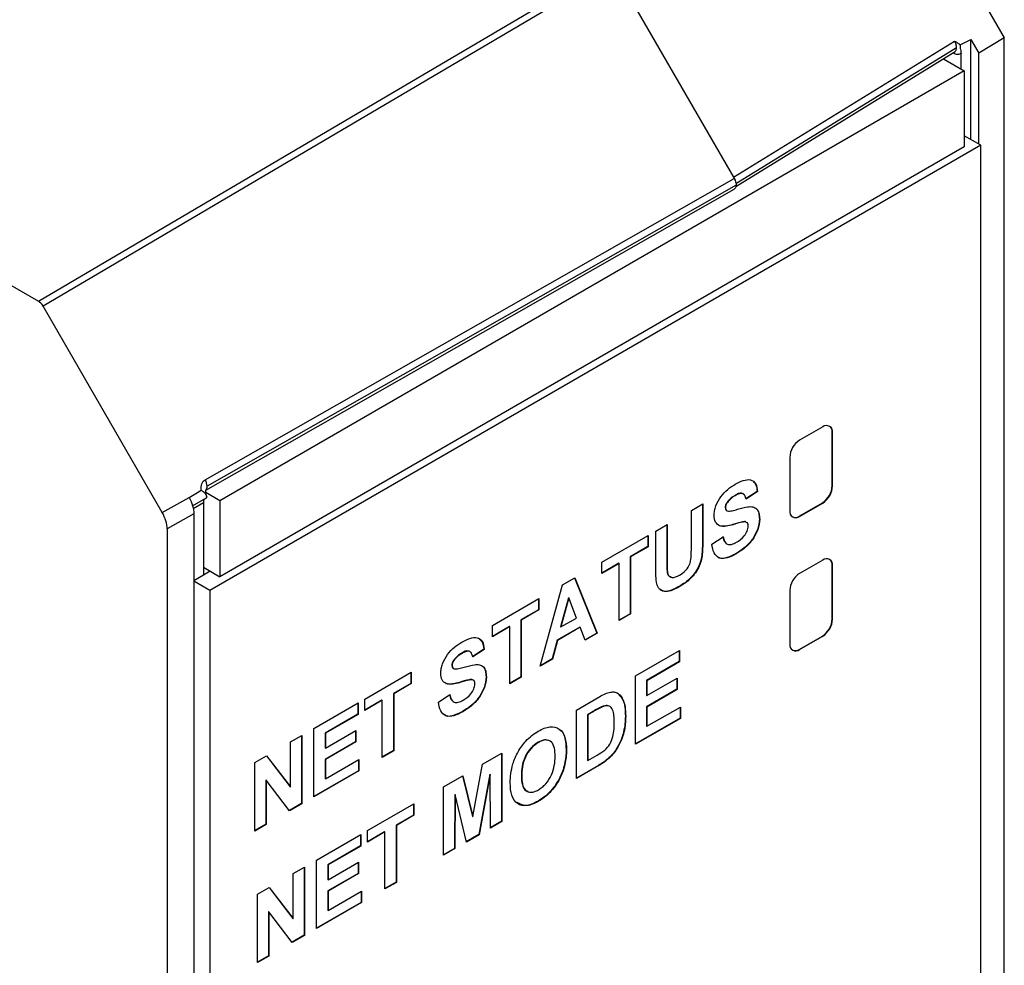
# Model space of a CAD drawing. Header units: millimetres. Extents: x 0 to 420, y 0 to 297.
# Tile 82 of 87: x 384 to 394, y 235 to 245. Entities that reach past the tile are written whole.
import ezdxf

# ---------------------------------------------------------------- set-up
doc = ezdxf.new("R2010")
doc.units = ezdxf.units.MM
doc.linetypes.add('SLD-Solido', pattern=[0])

msp = doc.modelspace()

# ---------------------------------------------------------------- linework, layer by layer
at = {"color": 7, "linetype": 'SLD-Solido', "lineweight": 25}
for p, q in [((360.2111, 255.7306), (383.7526, 242.1403)), ((392.7849, 247.2763), (394.1191, 244.9653)), ((383.7526, 242.1403), (389.8777, 245.7481)), ((389.9277, 245.6953), (383.8026, 242.0876)), ((389.9277, 245.6953), (391.213, 243.4691)), ((393.6467, 244.8897), (393.7607, 244.949)), ((393.7607, 243.8734), (393.7607, 244.949)), ((393.7607, 244.949), (393.8469, 244.8015)), ((394.1191, 244.9653), (393.8469, 244.8015)), ((394.1191, 203.4524), (394.1191, 244.9653)), ((391.213, 243.4691), (393.5861, 244.9302)), ((391.2391, 243.4027), (393.6066, 244.8604)), ((391.2377, 243.3688), (393.5926, 244.8187)), ((393.4668, 244.7413), (393.69, 244.6124)), ((393.5725, 244.8), (393.5672, 244.8031)), ((393.5721, 244.8061), (393.5725, 244.8)), ((393.6547, 244.6328), (393.6547, 244.7975)), ((393.8469, 243.8237), (393.8469, 244.8015)), ((393.69, 244.6124), (385.6997, 239.9997)), ((393.69, 244.6124), (393.69, 243.7959)), ((393.8668, 243.8122), (393.69, 243.9142)), ((393.8668, 243.8122), (385.5937, 239.0362)), ((393.69, 243.7959), (385.6997, 239.1832)), ((393.8668, 203.5159), (393.8668, 243.8122)), ((391.213, 243.4691), (391.2206, 243.4559)), ((385.5431, 240.225), (391.2206, 243.4559)), ((391.2413, 243.3863), (385.564, 240.1554)), ((385.5498, 240.1134), (391.2204, 243.3404)), ((385.0822, 239.8713), (383.8026, 242.0876)), ((392.1698, 240.7912), (391.9223, 240.6483)), ((392.2723, 240.1604), (392.2723, 240.7319)), ((392.2723, 240.7319), (392.2758, 240.7299)), ((392.2758, 240.1583), (392.2758, 240.7299)), ((391.8162, 240.4646), (391.8162, 239.893)), ((391.4658, 240.0993), (391.3436, 240.0193)), ((391.4694, 240.0973), (391.3471, 240.0173)), ((391.4658, 240.0993), (391.4694, 240.0973)), ((392.2723, 240.1604), (392.2758, 240.1583)), ((385.0822, 239.8713), (385.37, 240.0341)), ((385.37, 240.0341), (385.3691, 240.0356)), ((385.408, 239.943), (385.5508, 240.0268)), ((385.6997, 239.9997), (385.5503, 240.086)), ((385.6997, 239.9997), (385.6997, 239.1832)), ((391.2294, 240.0569), (391.2329, 240.0549)), ((385.523, 239.977), (385.4143, 239.9132)), ((385.523, 239.977), (385.523, 239.1995)), ((390.7604, 239.895), (390.8826, 239.9656)), ((390.7604, 239.4882), (390.7604, 239.895)), ((390.8791, 239.9635), (390.8791, 239.5837)), ((390.8826, 239.9656), (390.8826, 239.5817)), ((391.1236, 239.9253), (391.1271, 239.9232)), ((391.137, 239.8953), (391.1405, 239.8932)), ((391.1424, 239.8925), (391.146, 239.8904)), ((391.1436, 239.9813), (391.1471, 239.9793)), ((391.9187, 239.8338), (392.1662, 239.9767)), ((391.9223, 239.8317), (392.1698, 239.9746)), ((392.1662, 239.9767), (392.1698, 239.9746)), ((385.4217, 239.8599), (385.134, 239.6971)), ((385.4217, 239.8599), (385.4217, 198.7575)), ((391.3085, 239.7719), (391.312, 239.7698)), ((391.4903, 239.8022), (391.4938, 239.8001)), ((391.9187, 239.8338), (391.9223, 239.8317)), ((385.134, 239.6971), (385.134, 198.2734)), ((390.3774, 239.6739), (390.4996, 239.7445)), ((390.3774, 239.284), (390.3774, 239.6739)), ((390.4961, 239.7424), (390.4961, 239.3482)), ((390.4996, 239.7445), (390.4996, 239.3462)), ((391.06, 239.7324), (391.0636, 239.7304)), ((391.2053, 239.7442), (391.2089, 239.7422)), ((389.7988, 239.3399), (390.2959, 239.6269)), ((390.2924, 239.6248), (390.2924, 239.5066)), ((390.2959, 239.6269), (390.2959, 239.5045)), ((390.8791, 239.5837), (390.8826, 239.5817)), ((390.9804, 239.5327), (391.1027, 239.6127)), ((390.2924, 239.5066), (390.105, 239.3984)), ((390.2959, 239.5045), (390.1085, 239.3963)), ((390.2924, 239.5066), (390.2959, 239.5045)), ((390.105, 239.3984), (390.105, 238.7867)), ((390.105, 239.3984), (390.1085, 239.3963)), ((390.1085, 239.3963), (390.1085, 238.7847)), ((390.4961, 239.3482), (390.4996, 239.3462)), ((391.2374, 239.4311), (391.241, 239.429)), ((392.1698, 239.3622), (391.9223, 239.2193)), ((385.523, 239.2852), (385.6997, 239.1832)), ((385.5972, 239.2424), (385.523, 239.1995)), ((389.7988, 239.2176), (389.7988, 239.3399)), ((389.9827, 239.3278), (389.7988, 239.2217)), ((389.9863, 239.3258), (389.7988, 239.2176)), ((389.9827, 239.3278), (389.9863, 239.3258)), ((389.9863, 238.7141), (389.9863, 239.3258)), ((392.2723, 238.7314), (392.2723, 239.303)), ((392.2723, 239.303), (392.2758, 239.301)), ((392.2758, 238.7294), (392.2758, 239.301)), ((385.523, 239.1995), (385.4217, 239.1411)), ((389.379, 239.0976), (389.5085, 239.1723)), ((389.5063, 239.171), (389.7464, 238.5797)), ((389.5085, 239.1723), (389.7499, 238.5777)), ((390.5011, 239.2281), (390.5046, 239.2261)), ((385.5937, 239.0362), (385.4217, 239.1355)), ((385.5937, 239.0362), (385.5937, 198.7399)), ((389.1388, 238.2249), (389.379, 239.0976)), ((390.634, 239.0827), (390.6375, 239.0807)), ((391.8162, 239.0356), (391.8162, 238.464)), ((388.6254, 238.6625), (389.1225, 238.9494)), ((389.1189, 238.9474), (389.1189, 238.8292)), ((389.1225, 238.9494), (389.1225, 238.8271)), ((389.4408, 238.9585), (389.3575, 238.647)), ((389.4443, 238.9565), (389.3611, 238.6449)), ((389.4408, 238.9585), (389.4443, 238.9565)), ((389.5279, 238.7412), (389.4443, 238.9565)), ((389.1189, 238.8292), (388.9315, 238.721)), ((389.1225, 238.8271), (388.935, 238.7189)), ((389.1189, 238.8292), (389.1225, 238.8271)), ((388.9315, 238.721), (388.9315, 238.1093)), ((388.9315, 238.721), (388.935, 238.7189)), ((388.935, 238.7189), (388.935, 238.1072)), ((389.3611, 238.6449), (389.5279, 238.7412)), ((390.105, 238.7867), (389.9863, 238.7182)), ((390.1085, 238.7847), (389.9863, 238.7141)), ((390.105, 238.7867), (390.1085, 238.7847)), ((392.2723, 238.7314), (392.2758, 238.7294)), ((388.6254, 238.5401), (388.6254, 238.6625)), ((388.8093, 238.6504), (388.6254, 238.5442)), ((388.8128, 238.6483), (388.6254, 238.5401)), ((388.8093, 238.6504), (388.8128, 238.6483)), ((388.8128, 238.0367), (388.8128, 238.6483)), ((389.5632, 238.6433), (389.3192, 238.5025)), ((389.5667, 238.6413), (389.3227, 238.5005)), ((389.3575, 238.647), (389.3611, 238.6449)), ((389.5632, 238.6433), (389.5667, 238.6413)), ((389.6203, 238.5029), (389.5667, 238.6413)), ((389.3192, 238.5025), (389.2656, 238.3022)), ((389.3192, 238.5025), (389.3227, 238.5005)), ((389.7464, 238.5797), (389.619, 238.5062)), ((389.7499, 238.5777), (389.6203, 238.5029)), ((389.7464, 238.5797), (389.7499, 238.5777)), ((391.9187, 238.4048), (392.1662, 238.5477)), ((391.9223, 238.4028), (392.1698, 238.5457)), ((392.1662, 238.5477), (392.1698, 238.5457)), ((388.5322, 238.4057), (388.4099, 238.3258)), ((388.5357, 238.4037), (388.4135, 238.3237)), ((388.5322, 238.4057), (388.5357, 238.4037)), ((389.3227, 238.5005), (389.2691, 238.3001)), ((391.9187, 238.4048), (391.9223, 238.4028)), ((388.2957, 238.3633), (388.2993, 238.3613)), ((389.2691, 238.3001), (389.1388, 238.2249)), ((389.2656, 238.3022), (389.1401, 238.2297)), ((389.2656, 238.3022), (389.2691, 238.3001)), ((390.1617, 238.1204), (390.6343, 238.3933)), ((390.6308, 238.3912), (390.6308, 238.273)), ((390.6343, 238.3933), (390.6343, 238.2709)), ((388.1899, 238.2317), (388.1935, 238.2296)), ((388.2033, 238.2017), (388.2068, 238.1997)), ((388.2088, 238.1989), (388.2123, 238.1969)), ((388.2099, 238.2878), (388.2135, 238.2857)), ((390.6308, 238.273), (390.2804, 238.0707)), ((390.6343, 238.2709), (390.2839, 238.0686)), ((390.6308, 238.273), (390.6343, 238.2709)), ((387.2563, 237.8721), (387.7534, 238.1591)), ((387.7499, 238.1571), (387.7499, 238.0388)), ((387.7534, 238.1591), (387.7534, 238.0368)), ((388.5566, 238.1086), (388.5602, 238.1065)), ((388.9315, 238.1093), (388.8128, 238.0408)), ((388.935, 238.1072), (388.8128, 238.0367)), ((388.9315, 238.1093), (388.935, 238.1072)), ((390.1617, 237.3864), (390.1617, 238.1204)), ((390.2839, 237.9087), (390.6099, 238.0968)), ((390.6063, 238.0948), (390.6063, 237.9766)), ((390.6099, 238.0968), (390.6099, 237.9745)), ((387.7499, 238.0388), (387.5624, 237.9306)), ((387.7534, 238.0368), (387.566, 237.9286)), ((387.7499, 238.0388), (387.7534, 238.0368)), ((388.1264, 238.0389), (388.1299, 238.0368)), ((388.2717, 238.0507), (388.2752, 238.0486)), ((388.3748, 238.0783), (388.3783, 238.0763)), ((390.2804, 238.0707), (390.2804, 237.9107)), ((390.2804, 238.0707), (390.2839, 238.0686)), ((390.6063, 237.9766), (390.2804, 237.7884)), ((390.2839, 238.0686), (390.2839, 237.9087)), ((390.6099, 237.9745), (390.2839, 237.7863)), ((390.6063, 237.9766), (390.6099, 237.9745)), ((387.2563, 237.7498), (387.2563, 237.8721)), ((387.5624, 237.9306), (387.5624, 237.319)), ((387.5624, 237.9306), (387.566, 237.9286)), ((387.566, 237.9286), (387.566, 237.3169)), ((388.0468, 237.8391), (388.169, 237.9191)), ((389.526, 237.7535), (389.7592, 237.8881)), ((390.2804, 237.9107), (390.2839, 237.9087)), ((386.7103, 237.557), (387.183, 237.8298)), ((387.1794, 237.8278), (387.1794, 237.7095)), ((387.183, 237.8298), (387.183, 237.7075)), ((387.4402, 237.8601), (387.2563, 237.7539)), ((387.4437, 237.858), (387.2563, 237.7498)), ((387.4402, 237.8601), (387.4437, 237.858)), ((387.4437, 237.2463), (387.4437, 237.858)), ((389.8157, 237.7954), (389.8193, 237.7934)), ((390.2804, 237.7884), (390.2804, 237.5814)), ((390.2804, 237.7884), (390.2839, 237.7863)), ((390.2839, 237.5793), (390.6425, 237.7863)), ((390.2839, 237.7863), (390.2839, 237.5793)), ((390.6389, 237.7843), (390.6389, 237.666)), ((390.6425, 237.7863), (390.6425, 237.664)), ((387.1794, 237.7095), (386.829, 237.5072)), ((387.183, 237.7075), (386.8326, 237.5052)), ((387.1794, 237.7095), (387.183, 237.7075)), ((388.3038, 237.7375), (388.3073, 237.7355)), ((389.526, 237.0195), (389.526, 237.7535)), ((389.7052, 237.7387), (389.6447, 237.7037)), ((389.6447, 237.7037), (389.6447, 237.2144)), ((389.6447, 237.7037), (389.6483, 237.7017)), ((389.7087, 237.7366), (389.6483, 237.7017)), ((389.6483, 237.7017), (389.6483, 237.2124)), ((389.7052, 237.7387), (389.7087, 237.7366)), ((390.0522, 237.6872), (390.0557, 237.6852)), ((390.6389, 237.666), (390.1617, 237.3905)), ((390.6425, 237.664), (390.1617, 237.3864)), ((390.6389, 237.666), (390.6425, 237.664)), ((386.7103, 236.823), (386.7103, 237.557)), ((390.2804, 237.5814), (390.2839, 237.5793)), ((386.4577, 237.4111), (386.5799, 237.4817)), ((386.5764, 237.4796), (386.5764, 236.7497)), ((386.5799, 237.4817), (386.5799, 236.7477)), ((386.829, 237.5072), (386.829, 237.3473)), ((386.829, 237.5072), (386.8326, 237.5052)), ((386.8326, 237.3452), (387.1585, 237.5334)), ((386.8326, 237.5052), (386.8326, 237.3452)), ((387.155, 237.5313), (387.155, 237.4131)), ((387.1585, 237.5334), (387.1585, 237.4111)), ((390.0328, 237.5199), (390.0364, 237.5179)), ((386.4577, 236.9286), (386.4577, 237.4111)), ((387.155, 237.4131), (386.829, 237.2249)), ((386.829, 237.3473), (386.8326, 237.3452)), ((387.1585, 237.4111), (386.8326, 237.2229)), ((387.155, 237.4131), (387.1585, 237.4111)), ((389.1157, 237.4077), (389.1192, 237.4057)), ((389.9651, 237.3511), (389.9686, 237.3491)), ((386.0747, 237.19), (386.2024, 237.2637)), ((386.201, 237.2629), (386.4542, 236.9306)), ((386.2024, 237.2637), (386.4577, 236.9286)), ((387.5624, 237.319), (387.4437, 237.2504)), ((387.566, 237.3169), (387.4437, 237.2463)), ((387.5624, 237.319), (387.566, 237.3169)), ((388.5206, 237.1731), (388.7274, 237.2925)), ((388.7239, 237.2904), (388.7239, 236.5605)), ((388.7274, 237.2925), (388.7274, 236.5585)), ((389.4166, 237.3263), (389.4201, 237.3243)), ((389.6483, 237.2124), (389.7489, 237.2704)), ((389.8755, 237.2409), (389.879, 237.2388)), ((386.0747, 236.456), (386.0747, 237.19)), ((386.829, 237.2249), (386.829, 237.0179)), ((386.829, 237.2249), (386.8326, 237.2229)), ((386.8326, 237.2229), (386.8326, 237.0159)), ((386.8326, 237.0159), (387.1911, 237.2228)), ((387.1876, 237.2208), (387.1876, 237.1026)), ((387.1911, 237.2228), (387.1911, 237.1005)), ((388.4137, 236.6107), (388.5206, 237.1731)), ((389.7625, 237.1601), (389.526, 237.0236)), ((389.766, 237.158), (389.526, 237.0195)), ((389.6447, 237.2144), (389.6483, 237.2124)), ((389.7625, 237.1601), (389.766, 237.158)), ((387.1876, 237.1026), (386.7103, 236.827)), ((387.1911, 237.1005), (386.7103, 236.823)), ((387.1876, 237.1026), (387.1911, 237.1005)), ((388.0999, 236.9302), (388.3067, 237.0496)), ((388.3041, 237.0481), (388.4101, 236.6127)), ((388.3067, 237.0496), (388.4137, 236.6107)), ((388.5976, 237.0654), (388.4783, 236.4187)), ((388.6011, 237.0634), (388.4818, 236.4167)), ((388.5976, 237.0654), (388.6011, 237.0634)), ((388.6052, 236.4879), (388.6011, 237.0634)), ((388.9358, 237.0502), (388.9393, 237.0482)), ((386.1934, 237.0035), (386.1934, 236.5286)), ((386.1934, 237.0035), (386.1969, 237.0015)), ((386.4483, 236.6717), (386.1969, 237.0015)), ((386.1969, 237.0015), (386.1969, 236.5266)), ((386.4542, 236.9306), (386.4577, 236.9286)), ((386.829, 237.0179), (386.8326, 237.0159)), ((388.0999, 236.1962), (388.0999, 236.9302)), ((388.2227, 236.849), (388.2186, 236.2688)), ((388.2263, 236.847), (388.2222, 236.2668)), ((388.2227, 236.849), (388.2263, 236.847)), ((388.3456, 236.338), (388.2263, 236.847)), ((386.5764, 236.7497), (386.4461, 236.6745)), ((386.5799, 236.7477), (386.4483, 236.6717)), ((386.5764, 236.7497), (386.5799, 236.7477)), ((387.285, 236.4598), (387.7821, 236.7467)), ((387.7786, 236.7447), (387.7786, 236.6265)), ((387.7821, 236.7467), (387.7821, 236.6244)), ((389.1159, 236.7774), (389.1195, 236.7754)), ((387.7786, 236.6265), (387.5912, 236.5183)), ((387.7821, 236.6244), (387.5947, 236.5162)), ((387.7786, 236.6265), (387.7821, 236.6244)), ((388.4101, 236.6127), (388.4137, 236.6107)), ((386.1934, 236.5286), (386.0747, 236.4601)), ((386.1969, 236.5266), (386.0747, 236.456)), ((386.1934, 236.5286), (386.1969, 236.5266)), ((387.5912, 236.5183), (387.5912, 235.9066)), ((387.5912, 236.5183), (387.5947, 236.5162)), ((387.5947, 236.5162), (387.5947, 235.9045)), ((388.7239, 236.5605), (388.6052, 236.492)), ((388.7274, 236.5585), (388.6052, 236.4879)), ((388.7239, 236.5605), (388.7274, 236.5585)), ((386.7391, 236.1446), (387.2117, 236.4174)), ((387.2082, 236.4154), (387.2082, 236.2971)), ((387.2117, 236.4174), (387.2117, 236.2951)), ((387.285, 236.3374), (387.285, 236.4598)), ((387.4689, 236.4477), (387.285, 236.3415)), ((387.4725, 236.4456), (387.285, 236.3374)), ((387.4689, 236.4477), (387.4725, 236.4456)), ((387.4725, 235.834), (387.4725, 236.4456)), ((388.4783, 236.4187), (388.3447, 236.3416)), ((388.4818, 236.4167), (388.3456, 236.338)), ((388.4783, 236.4187), (388.4818, 236.4167)), ((387.2082, 236.2971), (386.8578, 236.0949)), ((387.2117, 236.2951), (386.8613, 236.0928)), ((387.2082, 236.2971), (387.2117, 236.2951)), ((388.2186, 236.2688), (388.0999, 236.2003)), ((388.2222, 236.2668), (388.0999, 236.1962)), ((388.2186, 236.2688), (388.2222, 236.2668)), ((386.7391, 235.4106), (386.7391, 236.1446)), ((386.8578, 236.0949), (386.8578, 235.9349)), ((386.8578, 236.0949), (386.8613, 236.0928)), ((386.8613, 235.9328), (387.1873, 236.121)), ((386.8613, 236.0928), (386.8613, 235.9328)), ((387.1837, 236.119), (387.1837, 236.0007)), ((387.1873, 236.121), (387.1873, 235.9987)), ((386.4864, 235.9988), (386.6087, 236.0693)), ((386.4864, 235.5162), (386.4864, 235.9988)), ((386.6051, 236.0673), (386.6051, 235.3374)), ((386.6087, 236.0693), (386.6087, 235.3353)), ((387.1837, 236.0007), (386.8578, 235.8126)), ((387.1873, 235.9987), (386.8613, 235.8105)), ((387.1837, 236.0007), (387.1873, 235.9987)), ((386.8578, 235.9349), (386.8613, 235.9328)), ((387.5912, 235.9066), (387.4725, 235.8381)), ((387.5947, 235.9045), (387.4725, 235.834)), ((387.5912, 235.9066), (387.5947, 235.9045)), ((386.1034, 235.7776), (386.2311, 235.8514)), ((386.1034, 235.0437), (386.1034, 235.7776)), ((386.2298, 235.8506), (386.4829, 235.5182)), ((386.2311, 235.8514), (386.4864, 235.5162)), ((386.8578, 235.8126), (386.8578, 235.6055)), ((386.8578, 235.8126), (386.8613, 235.8105)), ((386.8613, 235.6035), (387.2198, 235.8105)), ((386.8613, 235.8105), (386.8613, 235.6035)), ((387.2163, 235.8084), (387.2163, 235.6902)), ((387.2198, 235.8105), (387.2198, 235.6881)), ((387.2163, 235.6902), (386.7391, 235.4147)), ((387.2198, 235.6881), (386.7391, 235.4106)), ((387.2163, 235.6902), (387.2198, 235.6881)), ((386.2221, 235.5912), (386.2221, 235.1163)), ((386.2221, 235.5912), (386.2257, 235.5891)), ((386.477, 235.2593), (386.2257, 235.5891)), ((386.2257, 235.5891), (386.2257, 235.1142)), ((386.8578, 235.6055), (386.8613, 235.6035)), ((386.4829, 235.5182), (386.4864, 235.5162)), ((386.6051, 235.3374), (386.4748, 235.2622)), ((386.6087, 235.3353), (386.477, 235.2593)), ((386.6051, 235.3374), (386.6087, 235.3353)), ((386.2221, 235.1163), (386.1034, 235.0477)), ((386.2257, 235.1142), (386.1034, 235.0437)), ((386.2221, 235.1163), (386.2257, 235.1142))]:
    msp.add_line(p, q, dxfattribs=at)
at = {"color": 7, "linetype": 'SLD-Solido', "lineweight": 25, "flags": 128}
msp.add_lwpolyline([(385.3691, 240.0356), (385.4418, 240.0783), (385.4989, 240.1118)], dxfattribs=at)
at = {"color": 7, "linetype": 'SLD-Solido', "lineweight": 25}
for centre, radius, start, end in [((392.2112, 240.7404), 0.0655, 350.78596, 129.20329), ((392.1964, 240.7392), 0.0763, 354.55297, 52.33738), ((392.0465, 240.4541), 0.2305, 122.60548, 177.39452), ((385.4164, 240.1492), 0.1476, 2.39839, 30.89139), ((385.5109, 240.1506), 0.0533, 318.25053, 5.15958), ((392.042, 240.1708), 0.2305, 302.60548, 357.39452), ((392.0455, 240.1688), 0.2305, 302.60548, 357.39452), ((391.8809, 239.8825), 0.0655, 170.78596, 309.20329), ((391.8745, 239.8959), 0.0763, 247.66442, 305.44365), ((392.2112, 239.3114), 0.0655, 350.78596, 129.20329), ((392.1964, 239.3102), 0.0763, 354.55297, 52.33738), ((392.0465, 239.0251), 0.2305, 122.60548, 177.39452), ((392.042, 238.7419), 0.2305, 302.60548, 357.39452), ((392.0455, 238.7399), 0.2305, 302.60548, 357.39452), ((391.8809, 238.4536), 0.0655, 170.78596, 309.20329), ((391.8745, 238.467), 0.0763, 247.66441, 305.44365)]:
    msp.add_arc(centre, radius, start, end, dxfattribs=at)
for points, knots in [([(393.5861, 244.9302), (393.5965, 244.9241), (393.6123, 244.9148), (393.6325, 244.9012), (393.6421, 244.8934), (393.6467, 244.8897)], [0, 0, 0, 0, 0.49959393, 0.76373039, 1, 1, 1, 1]), ([(393.6066, 244.8604), (393.6064, 244.8658), (393.6058, 244.8766), (393.6017, 244.8944), (393.5954, 244.9125), (393.5892, 244.9243), (393.5861, 244.9302)], [0, 0, 0, 0, 0.2454453, 0.493904, 0.7454111, 1, 1, 1, 1]), ([(393.5872, 244.8156), (393.5902, 244.8178), (393.5961, 244.8222), (393.6043, 244.8361), (393.6057, 244.8508), (393.6066, 244.8604)], [0, 0, 0, 0, 0.2518593, 0.5136706, 1, 1, 1, 1]), ([(393.6467, 244.8897), (393.6462, 244.8844), (393.6451, 244.8734), (393.6458, 244.8575), (393.6488, 244.8382), (393.6531, 244.819), (393.6542, 244.8034), (393.6547, 244.7975)], [0, 0, 0, 0, 0.15487131, 0.3199687, 0.49770704, 0.81115791, 1, 1, 1, 1]), ([(393.6547, 244.7975), (393.6451, 244.7895), (393.6324, 244.7852), (393.6036, 244.786), (393.5877, 244.7913), (393.5725, 244.8)], [0, 0, 0, 0, 0.5, 0.5, 1, 1, 1, 1]), ([(391.2413, 243.3863), (391.2403, 243.3751), (391.2384, 243.3543), (391.2254, 243.3457), (391.2195, 243.3418)], [0, 0, 0, 0, 0.5382265, 1, 1, 1, 1]), ([(385.4989, 240.1118), (385.497, 240.1373), (385.4998, 240.1619), (385.5152, 240.2015), (385.5279, 240.2164), (385.5431, 240.225)], [0, 0, 0, 0, 0.5, 0.5, 1, 1, 1, 1]), ([(391.2314, 240.1763), (391.2599, 240.1923), (391.2884, 240.2068), (391.344, 240.2247), (391.3712, 240.2286), (391.4177, 240.2176), (391.4369, 240.203), (391.4626, 240.1592), (391.4676, 240.1291), (391.4694, 240.0973)], [0, 0, 0, 0, 0.25, 0.25, 0.5, 0.5, 0.75, 0.75, 1, 1, 1, 1]), ([(391.4233, 240.2029), (391.4335, 240.1948), (391.4601, 240.1737), (391.4636, 240.1277), (391.4658, 240.0993)], [0, 0, 0, 0, 0.38417543, 1, 1, 1, 1]), ([(385.5476, 240.025), (385.5504, 240.0267), (385.5565, 240.0305), (385.56, 240.0388), (385.5592, 240.0497), (385.5536, 240.0612), (385.5439, 240.0736), (385.5313, 240.0867), (385.5152, 240.1003), (385.5038, 240.1083), (385.4989, 240.1118)], [0, 0, 0, 0, 0.1047724, 0.2226357, 0.3544817, 0.4996878, 0.5924789, 0.7500991, 0.8916116, 1, 1, 1, 1]), ([(385.5637, 240.0357), (385.559, 240.0494), (385.5506, 240.0735), (385.548, 240.0989), (385.5485, 240.1098), (385.5493, 240.1138), (385.5494, 240.1138), (385.5494, 240.1139)], [0, 0, 0, 0, 0.4324215, 0.7601613, 0.8746714, 0.9562491, 1, 1, 1, 1]), ([(391.0049, 239.8428), (391.0054, 239.8586), (391.0064, 239.8747), (391.0131, 239.9086), (391.018, 239.926), (391.0369, 239.9779), (391.0553, 240.0124), (391.1, 240.0725), (391.1254, 240.0986), (391.1777, 240.1427), (391.2046, 240.1601), (391.2314, 240.1763)], [0, 0, 0, 0, 0.125, 0.125, 0.25, 0.25, 0.5, 0.5, 0.75, 0.75, 1, 1, 1, 1]), ([(385.37, 240.0341), (385.3859, 240.0065), (385.3993, 239.9759), (385.4173, 239.9156), (385.4217, 239.8859), (385.4217, 239.8599)], [0, 0, 0, 0, 0.5, 0.5, 1, 1, 1, 1]), ([(391.2294, 240.0569), (391.2144, 240.0479), (391.1993, 240.0381), (391.17, 240.0135), (391.1561, 239.9982), (391.1436, 239.9813)], [0, 0, 0, 0, 0.5, 0.5, 1, 1, 1, 1]), ([(391.2329, 240.0549), (391.2179, 240.0459), (391.2028, 240.036), (391.1735, 240.0114), (391.1596, 239.9962), (391.1471, 239.9793)], [0, 0, 0, 0, 0.5, 0.5, 1, 1, 1, 1]), ([(391.326, 240.0637), (391.3175, 240.0711), (391.2939, 240.0918), (391.2547, 240.0706), (391.2294, 240.0569)], [0, 0, 0, 0, 0.3564273, 1, 1, 1, 1]), ([(391.3471, 240.0173), (391.3447, 240.0313), (391.3414, 240.0446), (391.3298, 240.0663), (391.3214, 240.0743), (391.2996, 240.0802), (391.2866, 240.0782), (391.2601, 240.0694), (391.2465, 240.0623), (391.2329, 240.0549)], [0, 0, 0, 0, 0.25, 0.25, 0.5, 0.5, 0.75, 0.75, 1, 1, 1, 1]), ([(391.1436, 239.9813), (391.1377, 239.9725), (391.1321, 239.9632), (391.1251, 239.9436), (391.1241, 239.9342), (391.1236, 239.9253)], [0, 0, 0, 0, 0.5, 0.5, 1, 1, 1, 1]), ([(391.1236, 239.9253), (391.1246, 239.9162), (391.1261, 239.9027), (391.1347, 239.8978), (391.1375, 239.8961)], [0, 0, 0, 0, 0.6750753, 1, 1, 1, 1]), ([(391.1471, 239.9793), (391.1412, 239.9704), (391.1356, 239.9612), (391.1287, 239.9416), (391.1276, 239.9322), (391.1271, 239.9232)], [0, 0, 0, 0, 0.5, 0.5, 1, 1, 1, 1]), ([(391.1271, 239.9232), (391.1281, 239.9141), (391.1296, 239.9007), (391.1382, 239.8957), (391.141, 239.8941)], [0, 0, 0, 0, 0.6750753, 1, 1, 1, 1]), ([(391.146, 239.8904), (391.1617, 239.886), (391.1804, 239.8889), (391.2176, 239.8965), (391.2365, 239.9015), (391.2935, 239.9183), (391.3316, 239.9292), (391.3863, 239.9361), (391.4042, 239.9369), (391.4362, 239.9294), (391.4504, 239.9215), (391.4732, 239.8979), (391.4817, 239.8821), (391.4918, 239.8442), (391.4935, 239.8225), (391.4938, 239.8001)], [0, 0, 0, 0, 0.125, 0.125, 0.25, 0.25, 0.5, 0.5, 0.625, 0.625, 0.75, 0.75, 0.875, 0.875, 1, 1, 1, 1]), ([(391.4519, 239.9154), (391.4541, 239.9142), (391.4704, 239.9058), (391.4863, 239.8669), (391.489, 239.8238), (391.4903, 239.8022)], [0, 0, 0, 0, 0.0711602, 0.5350113, 1, 1, 1, 1]), ([(385.134, 239.6971), (385.134, 239.7231), (385.1295, 239.7528), (385.1115, 239.8132), (385.0981, 239.8437), (385.0822, 239.8713)], [0, 0, 0, 0, 0.5, 0.5, 1, 1, 1, 1]), ([(391.0636, 239.7304), (391.046, 239.7392), (391.0302, 239.7515), (391.0097, 239.79), (391.0055, 239.8154), (391.0049, 239.8428)], [0, 0, 0, 0, 0.5, 0.5, 1, 1, 1, 1]), ([(391.4903, 239.8022), (391.4896, 239.7671), (391.483, 239.7286), (391.4549, 239.6512), (391.4347, 239.6125), (391.385, 239.545), (391.3562, 239.5166), (391.2975, 239.4682), (391.2674, 239.4488), (391.2374, 239.4311)], [0, 0, 0, 0, 0.25, 0.25, 0.5, 0.5, 0.75, 0.75, 1, 1, 1, 1]), ([(391.4938, 239.8001), (391.4931, 239.7651), (391.4865, 239.7266), (391.4584, 239.6491), (391.4383, 239.6105), (391.3886, 239.543), (391.3597, 239.5145), (391.301, 239.4662), (391.2709, 239.4468), (391.241, 239.429)], [0, 0, 0, 0, 0.25, 0.25, 0.5, 0.5, 0.75, 0.75, 1, 1, 1, 1]), ([(391.3466, 239.7707), (391.3464, 239.7709), (391.3374, 239.7788), (391.3227, 239.7753), (391.3085, 239.7719)], [0, 0, 0, 0, 0.0283978, 1, 1, 1, 1]), ([(391.3716, 239.7281), (391.3712, 239.7371), (391.3703, 239.7459), (391.3643, 239.7595), (391.3597, 239.7646), (391.342, 239.7733), (391.327, 239.7719), (391.312, 239.7698)], [0, 0, 0, 0, 0.25, 0.25, 0.5, 0.5, 1, 1, 1, 1]), ([(391.2053, 239.7442), (391.1795, 239.7368), (391.1539, 239.7305), (391.1045, 239.7244), (391.0806, 239.7248), (391.06, 239.7324)], [0, 0, 0, 0, 0.5, 0.5, 1, 1, 1, 1]), ([(391.2089, 239.7422), (391.1831, 239.7348), (391.1575, 239.7284), (391.108, 239.7223), (391.0841, 239.7228), (391.0636, 239.7304)], [0, 0, 0, 0, 0.5, 0.5, 1, 1, 1, 1]), ([(391.2443, 239.5533), (391.273, 239.5702), (391.3028, 239.5911), (391.34, 239.6378), (391.3509, 239.6556), (391.3671, 239.6923), (391.3711, 239.7112), (391.3716, 239.7281)], [0, 0, 0, 0, 0.5, 0.5, 0.75, 0.75, 1, 1, 1, 1]), ([(390.8791, 239.5837), (390.8791, 239.5388), (390.8786, 239.4936), (390.8732, 239.4235), (390.8709, 239.3997), (390.8601, 239.3504), (390.8522, 239.325), (390.8191, 239.2504), (390.7854, 239.2044), (390.7123, 239.1317), (390.6729, 239.1054), (390.634, 239.0827)], [0, 0, 0, 0, 0.25, 0.25, 0.375, 0.375, 0.5, 0.5, 0.75, 0.75, 1, 1, 1, 1]), ([(390.8826, 239.5817), (390.8826, 239.5368), (390.8822, 239.4916), (390.8768, 239.4214), (390.8745, 239.3977), (390.8637, 239.3483), (390.8558, 239.3229), (390.8227, 239.2484), (390.7889, 239.2024), (390.7158, 239.1296), (390.6764, 239.1034), (390.6375, 239.0807)], [0, 0, 0, 0, 0.25, 0.25, 0.375, 0.375, 0.5, 0.5, 0.75, 0.75, 1, 1, 1, 1]), ([(391.0991, 239.6147), (391.1026, 239.5939), (391.1072, 239.5661), (391.125, 239.5543), (391.1295, 239.5514)], [0, 0, 0, 0, 0.746335, 1, 1, 1, 1]), ([(391.1027, 239.6127), (391.1059, 239.5949), (391.1104, 239.5781), (391.1248, 239.5502), (391.1347, 239.539), (391.1607, 239.5276), (391.1764, 239.5274), (391.2096, 239.5354), (391.227, 239.5437), (391.2443, 239.5533)], [0, 0, 0, 0, 0.25, 0.25, 0.5, 0.5, 0.75, 0.75, 1, 1, 1, 1]), ([(390.6338, 239.2009), (390.656, 239.2141), (390.6785, 239.2291), (390.7195, 239.2721), (390.7371, 239.3004), (390.757, 239.3576), (390.7576, 239.3845), (390.76, 239.4369), (390.7603, 239.4626), (390.7604, 239.4882)], [0, 0, 0, 0, 0.25, 0.25, 0.5, 0.5, 0.75, 0.75, 1, 1, 1, 1]), ([(391.241, 239.429), (391.2091, 239.4113), (391.1772, 239.3955), (391.1156, 239.3784), (391.086, 239.377), (391.0368, 239.395), (391.0175, 239.4144), (390.9915, 239.4664), (390.9848, 239.4988), (390.9804, 239.5327)], [0, 0, 0, 0, 0.25, 0.25, 0.5, 0.5, 0.75, 0.75, 1, 1, 1, 1]), ([(390.4961, 239.3482), (390.4962, 239.3277), (390.4961, 239.3071), (390.4974, 239.2668), (390.498, 239.2466), (390.5011, 239.2281)], [0, 0, 0, 0, 0.5, 0.5, 1, 1, 1, 1]), ([(391.2374, 239.4311), (391.2023, 239.4135), (391.1324, 239.3784), (391.0564, 239.3747), (391.0357, 239.4027), (391.0332, 239.4062)], [0, 0, 0, 0, 0.4693182, 0.9351401, 1, 1, 1, 1]), ([(390.4996, 239.3462), (390.4998, 239.3257), (390.4996, 239.3051), (390.5009, 239.2648), (390.5016, 239.2446), (390.5046, 239.2261)], [0, 0, 0, 0, 0.5, 0.5, 1, 1, 1, 1]), ([(390.5011, 239.2281), (390.506, 239.213), (390.5142, 239.1881), (390.5362, 239.1837), (390.5448, 239.182)], [0, 0, 0, 0, 0.606307, 1, 1, 1, 1]), ([(390.5046, 239.2261), (390.5082, 239.2124), (390.5132, 239.1997), (390.5297, 239.1827), (390.5403, 239.1774), (390.5763, 239.1725), (390.6056, 239.185), (390.6338, 239.2009)], [0, 0, 0, 0, 0.25, 0.25, 0.5, 0.5, 1, 1, 1, 1]), ([(390.6375, 239.0807), (390.6115, 239.066), (390.5854, 239.0519), (390.5339, 239.0309), (390.5085, 239.0243), (390.4625, 239.026), (390.4413, 239.0324), (390.4167, 239.0531), (390.4095, 239.0615), (390.3974, 239.0813), (390.3934, 239.0933), (390.3899, 239.1058)], [0, 0, 0, 0, 0.25, 0.25, 0.5, 0.5, 0.75, 0.75, 0.875, 0.875, 1, 1, 1, 1]), ([(390.634, 239.0827), (390.6049, 239.0667), (390.547, 239.0348), (390.4695, 239.0194), (390.4357, 239.0414), (390.4219, 239.0504)], [0, 0, 0, 0, 0.3733705, 0.7445689, 1, 1, 1, 1]), ([(388.2977, 238.4828), (388.3262, 238.4988), (388.3548, 238.5132), (388.4103, 238.5312), (388.4376, 238.5351), (388.4841, 238.524), (388.5032, 238.5095), (388.5289, 238.4656), (388.534, 238.4355), (388.5357, 238.4037)], [0, 0, 0, 0, 0.25, 0.25, 0.5, 0.5, 0.75, 0.75, 1, 1, 1, 1]), ([(388.4896, 238.5093), (388.4998, 238.5012), (388.5264, 238.4802), (388.53, 238.4341), (388.5322, 238.4057)], [0, 0, 0, 0, 0.3841754, 1, 1, 1, 1]), ([(388.0712, 238.1492), (388.0717, 238.165), (388.0727, 238.1811), (388.0795, 238.215), (388.0844, 238.2324), (388.1033, 238.2844), (388.1217, 238.3188), (388.1663, 238.3789), (388.1917, 238.405), (388.244, 238.4492), (388.2709, 238.4666), (388.2977, 238.4828)], [0, 0, 0, 0, 0.125, 0.125, 0.25, 0.25, 0.5, 0.5, 0.75, 0.75, 1, 1, 1, 1]), ([(388.3664, 238.3862), (388.3659, 238.3865), (388.3492, 238.3971), (388.3221, 238.38), (388.2957, 238.3633)], [0, 0, 0, 0, 0.0257831, 1, 1, 1, 1]), ([(388.2957, 238.3633), (388.2807, 238.3544), (388.2656, 238.3445), (388.2363, 238.3199), (388.2224, 238.3046), (388.2099, 238.2878)], [0, 0, 0, 0, 0.5, 0.5, 1, 1, 1, 1]), ([(388.2993, 238.3613), (388.2842, 238.3523), (388.2692, 238.3425), (388.2399, 238.3179), (388.226, 238.3026), (388.2135, 238.2857)], [0, 0, 0, 0, 0.5, 0.5, 1, 1, 1, 1]), ([(388.4135, 238.3237), (388.411, 238.3377), (388.4077, 238.3511), (388.3962, 238.3727), (388.3878, 238.3808), (388.3659, 238.3866), (388.3529, 238.3846), (388.3264, 238.3758), (388.3128, 238.3688), (388.2993, 238.3613)], [0, 0, 0, 0, 0.25, 0.25, 0.5, 0.5, 0.75, 0.75, 1, 1, 1, 1]), ([(388.2099, 238.2878), (388.204, 238.2789), (388.1984, 238.2696), (388.1915, 238.2501), (388.1904, 238.2407), (388.1899, 238.2317)], [0, 0, 0, 0, 0.5, 0.5, 1, 1, 1, 1]), ([(388.1899, 238.2317), (388.1909, 238.2226), (388.1924, 238.2091), (388.2011, 238.2042), (388.2039, 238.2026)], [0, 0, 0, 0, 0.6750753, 1, 1, 1, 1]), ([(388.2135, 238.2857), (388.2075, 238.2769), (388.2019, 238.2676), (388.195, 238.248), (388.1939, 238.2386), (388.1935, 238.2296)], [0, 0, 0, 0, 0.5, 0.5, 1, 1, 1, 1]), ([(388.1935, 238.2296), (388.1945, 238.2206), (388.196, 238.2071), (388.2046, 238.2021), (388.2074, 238.2005)], [0, 0, 0, 0, 0.6750753, 1, 1, 1, 1]), ([(388.2123, 238.1969), (388.228, 238.1924), (388.2467, 238.1953), (388.284, 238.203), (388.3029, 238.2079), (388.3599, 238.2247), (388.398, 238.2357), (388.4526, 238.2425), (388.4705, 238.2433), (388.5026, 238.2358), (388.5168, 238.228), (388.5396, 238.2043), (388.5481, 238.1885), (388.5582, 238.1507), (388.5599, 238.129), (388.5602, 238.1065)], [0, 0, 0, 0, 0.125, 0.125, 0.25, 0.25, 0.5, 0.5, 0.625, 0.625, 0.75, 0.75, 0.875, 0.875, 1, 1, 1, 1]), ([(388.5183, 238.2218), (388.5204, 238.2207), (388.5368, 238.2122), (388.5526, 238.1734), (388.5553, 238.1302), (388.5566, 238.1086)], [0, 0, 0, 0, 0.0711602, 0.5350113, 1, 1, 1, 1]), ([(388.1299, 238.0368), (388.1124, 238.0457), (388.0965, 238.058), (388.0761, 238.0964), (388.0718, 238.1218), (388.0712, 238.1492)], [0, 0, 0, 0, 0.5, 0.5, 1, 1, 1, 1]), ([(388.5566, 238.1086), (388.5559, 238.0735), (388.5493, 238.0351), (388.5212, 237.9576), (388.5011, 237.919), (388.4514, 237.8514), (388.4225, 237.823), (388.3638, 237.7747), (388.3338, 237.7552), (388.3038, 237.7375)], [0, 0, 0, 0, 0.25, 0.25, 0.5, 0.5, 0.75, 0.75, 1, 1, 1, 1]), ([(388.5602, 238.1065), (388.5595, 238.0715), (388.5529, 238.033), (388.5248, 237.9556), (388.5046, 237.9169), (388.4549, 237.8494), (388.4261, 237.821), (388.3674, 237.7726), (388.3373, 237.7532), (388.3073, 237.7355)], [0, 0, 0, 0, 0.25, 0.25, 0.5, 0.5, 0.75, 0.75, 1, 1, 1, 1]), ([(388.413, 238.0771), (388.4127, 238.0774), (388.4037, 238.0852), (388.3891, 238.0817), (388.3748, 238.0783)], [0, 0, 0, 0, 0.0283978, 1, 1, 1, 1]), ([(388.4379, 238.0345), (388.4375, 238.0435), (388.4367, 238.0523), (388.4306, 238.0659), (388.426, 238.0711), (388.4084, 238.0798), (388.3933, 238.0784), (388.3783, 238.0763)], [0, 0, 0, 0, 0.25, 0.25, 0.5, 0.5, 1, 1, 1, 1]), ([(388.2717, 238.0507), (388.2459, 238.0432), (388.2203, 238.0369), (388.1708, 238.0308), (388.147, 238.0313), (388.1264, 238.0389)], [0, 0, 0, 0, 0.5, 0.5, 1, 1, 1, 1]), ([(388.2752, 238.0486), (388.2494, 238.0412), (388.2238, 238.0348), (388.1743, 238.0288), (388.1505, 238.0292), (388.1299, 238.0368)], [0, 0, 0, 0, 0.5, 0.5, 1, 1, 1, 1]), ([(388.3106, 237.8597), (388.3394, 237.8767), (388.3691, 237.8976), (388.4064, 237.9442), (388.4173, 237.962), (388.4335, 237.9988), (388.4375, 238.0176), (388.4379, 238.0345)], [0, 0, 0, 0, 0.5, 0.5, 0.75, 0.75, 1, 1, 1, 1]), ([(388.1655, 237.9212), (388.1689, 237.9004), (388.1735, 237.8725), (388.1914, 237.8608), (388.1959, 237.8578)], [0, 0, 0, 0, 0.746335, 1, 1, 1, 1]), ([(388.169, 237.9191), (388.1722, 237.9014), (388.1768, 237.8846), (388.1912, 237.8566), (388.2011, 237.8454), (388.227, 237.8341), (388.2428, 237.8338), (388.276, 237.8418), (388.2933, 237.8501), (388.3106, 237.8597)], [0, 0, 0, 0, 0.25, 0.25, 0.5, 0.5, 0.75, 0.75, 1, 1, 1, 1]), ([(389.8795, 237.9436), (389.8948, 237.9466), (389.9098, 237.9485), (389.9379, 237.9466), (389.951, 237.9432), (389.9865, 237.926), (390.0056, 237.9064), (390.0337, 237.8559), (390.0433, 237.8256), (390.0536, 237.7583), (390.0553, 237.7221), (390.0557, 237.6852)], [0, 0, 0, 0, 0.125, 0.125, 0.25, 0.25, 0.5, 0.5, 0.75, 0.75, 1, 1, 1, 1]), ([(389.9768, 237.9239), (389.995, 237.906), (390.0473, 237.8548), (390.0503, 237.7533), (390.0522, 237.6872)], [0, 0, 0, 0, 0.3487343, 1, 1, 1, 1]), ([(388.3073, 237.7355), (388.2755, 237.7177), (388.2435, 237.702), (388.182, 237.6848), (388.1524, 237.6834), (388.1031, 237.7015), (388.0838, 237.7208), (388.0579, 237.7729), (388.0511, 237.8052), (388.0468, 237.8391)], [0, 0, 0, 0, 0.25, 0.25, 0.5, 0.5, 0.75, 0.75, 1, 1, 1, 1]), ([(389.8683, 237.7998), (389.8682, 237.7999), (389.8558, 237.8095), (389.8356, 237.8024), (389.8157, 237.7954)], [0, 0, 0, 0, 0.0124081, 1, 1, 1, 1]), ([(389.9335, 237.6214), (389.9333, 237.6462), (389.9327, 237.6708), (389.9276, 237.7173), (389.9233, 237.7395), (389.9063, 237.7755), (389.8943, 237.7901), (389.8692, 237.7993), (389.8599, 237.8005), (389.8402, 237.7993), (389.8298, 237.7965), (389.8193, 237.7934)], [0, 0, 0, 0, 0.25, 0.25, 0.5, 0.5, 0.75, 0.75, 0.875, 0.875, 1, 1, 1, 1]), ([(388.3038, 237.7375), (388.2687, 237.7199), (388.1988, 237.6848), (388.1227, 237.6811), (388.1021, 237.7092), (388.0996, 237.7126)], [0, 0, 0, 0, 0.4693182, 0.9351401, 1, 1, 1, 1]), ([(390.0522, 237.6872), (390.0517, 237.6606), (390.0509, 237.6337), (390.045, 237.5779), (390.0394, 237.549), (390.0328, 237.5199)], [0, 0, 0, 0, 0.5, 0.5, 1, 1, 1, 1]), ([(390.0557, 237.6852), (390.0553, 237.6585), (390.0545, 237.6317), (390.0485, 237.5759), (390.043, 237.547), (390.0364, 237.5179)], [0, 0, 0, 0, 0.5, 0.5, 1, 1, 1, 1]), ([(389.1177, 237.5272), (389.1387, 237.5387), (389.1597, 237.5497), (389.2011, 237.5657), (389.2215, 237.5711), (389.2801, 237.5783), (389.3155, 237.5702), (389.3715, 237.5304), (389.3915, 237.4979), (389.4156, 237.4189), (389.4194, 237.3724), (389.4201, 237.3243)], [0, 0, 0, 0, 0.125, 0.125, 0.25, 0.25, 0.5, 0.5, 0.75, 0.75, 1, 1, 1, 1]), ([(389.8302, 237.3245), (389.8505, 237.3424), (389.8704, 237.3634), (389.9014, 237.414), (389.9108, 237.4421), (389.9312, 237.5225), (389.9331, 237.5728), (389.9335, 237.6214)], [0, 0, 0, 0, 0.25, 0.25, 0.5, 0.5, 1, 1, 1, 1]), ([(388.9837, 237.421), (389.0049, 237.4432), (389.0269, 237.4637), (389.0719, 237.4987), (389.0948, 237.5136), (389.1177, 237.5272)], [0, 0, 0, 0, 0.5, 0.5, 1, 1, 1, 1]), ([(389.3388, 237.5435), (389.3457, 237.5414), (389.382, 237.5303), (389.4087, 237.4475), (389.4139, 237.3668), (389.4166, 237.3263)], [0, 0, 0, 0, 0.1049682, 0.5518129, 1, 1, 1, 1]), ([(390.0328, 237.5199), (390.0254, 237.4916), (390.0167, 237.4631), (389.9944, 237.4063), (389.9805, 237.3782), (389.9651, 237.3511)], [0, 0, 0, 0, 0.5, 0.5, 1, 1, 1, 1]), ([(390.0364, 237.5179), (390.029, 237.4896), (390.0203, 237.4611), (389.998, 237.4042), (389.9841, 237.3762), (389.9686, 237.3491)], [0, 0, 0, 0, 0.5, 0.5, 1, 1, 1, 1]), ([(388.8455, 237.1758), (388.8527, 237.1977), (388.8604, 237.2196), (388.8793, 237.2631), (388.8899, 237.2846), (388.9131, 237.3266), (388.9258, 237.3471), (388.9533, 237.386), (388.9683, 237.4039), (388.9837, 237.421)], [0, 0, 0, 0, 0.25, 0.25, 0.5, 0.5, 0.75, 0.75, 1, 1, 1, 1]), ([(389.1157, 237.4077), (389.0888, 237.3915), (389.0617, 237.3713), (389.0131, 237.317), (388.9917, 237.2844), (388.9598, 237.2161), (388.9497, 237.1808), (388.938, 237.1136), (388.9362, 237.0815), (388.9358, 237.0502)], [0, 0, 0, 0, 0.25, 0.25, 0.5, 0.5, 0.75, 0.75, 1, 1, 1, 1]), ([(389.1192, 237.4057), (389.0924, 237.3894), (389.0653, 237.3693), (389.0166, 237.315), (388.9952, 237.2823), (388.9633, 237.2141), (388.9533, 237.1788), (388.9415, 237.1115), (388.9397, 237.0794), (388.9393, 237.0482)], [0, 0, 0, 0, 0.25, 0.25, 0.5, 0.5, 0.75, 0.75, 1, 1, 1, 1]), ([(389.2233, 237.4261), (389.2109, 237.4303), (389.1799, 237.441), (389.1398, 237.4202), (389.1157, 237.4077)], [0, 0, 0, 0, 0.3997227, 1, 1, 1, 1]), ([(389.2979, 237.2573), (389.2974, 237.2878), (389.2958, 237.3177), (389.2841, 237.371), (389.2743, 237.3948), (389.2425, 237.4259), (389.2213, 237.4338), (389.1728, 237.4314), (389.1459, 237.4203), (389.1192, 237.4057)], [0, 0, 0, 0, 0.25, 0.25, 0.5, 0.5, 0.75, 0.75, 1, 1, 1, 1]), ([(389.9651, 237.3511), (389.9521, 237.3304), (389.9384, 237.3101), (389.908, 237.2734), (389.8918, 237.257), (389.8755, 237.2409)], [0, 0, 0, 0, 0.5, 0.5, 1, 1, 1, 1]), ([(389.9686, 237.3491), (389.9557, 237.3283), (389.942, 237.308), (389.9116, 237.2713), (389.8953, 237.2549), (389.879, 237.2388)], [0, 0, 0, 0, 0.5, 0.5, 1, 1, 1, 1]), ([(389.4166, 237.3263), (389.4158, 237.2777), (389.4122, 237.2271), (389.3879, 237.1208), (389.3683, 237.0657), (389.3125, 236.9617), (389.2775, 236.9129), (389.2192, 236.8529), (389.1989, 236.8349), (389.1577, 236.8032), (389.1368, 236.7901), (389.1159, 236.7774)], [0, 0, 0, 0, 0.25, 0.25, 0.5, 0.5, 0.75, 0.75, 0.875, 0.875, 1, 1, 1, 1]), ([(389.1192, 236.8976), (389.1326, 236.9057), (389.1461, 236.9145), (389.1724, 236.936), (389.1852, 236.9485), (389.2214, 236.9898), (389.2425, 237.0228), (389.2739, 237.0913), (389.2838, 237.1265), (389.2959, 237.1939), (389.2975, 237.226), (389.2979, 237.2573)], [0, 0, 0, 0, 0.125, 0.125, 0.25, 0.25, 0.5, 0.5, 0.75, 0.75, 1, 1, 1, 1]), ([(389.4201, 237.3243), (389.4193, 237.2756), (389.4157, 237.2251), (389.3914, 237.1188), (389.3718, 237.0636), (389.316, 236.9596), (389.2811, 236.9108), (389.2227, 236.8508), (389.2024, 236.8329), (389.1612, 236.8012), (389.1403, 236.788), (389.1195, 236.7754)], [0, 0, 0, 0, 0.25, 0.25, 0.5, 0.5, 0.75, 0.75, 0.875, 0.875, 1, 1, 1, 1]), ([(388.8171, 236.9728), (388.8172, 237.0047), (388.8186, 237.0373), (388.8276, 237.1053), (388.8351, 237.1403), (388.8455, 237.1758)], [0, 0, 0, 0, 0.5, 0.5, 1, 1, 1, 1]), ([(388.9358, 237.0502), (388.9375, 237.0171), (388.9411, 236.9509), (388.9701, 236.8896), (389.0021, 236.8845), (389.0089, 236.8835)], [0, 0, 0, 0, 0.4422032, 0.8814211, 1, 1, 1, 1]), ([(388.9393, 237.0482), (388.9397, 237.0175), (388.9415, 236.9875), (388.954, 236.9346), (388.9642, 236.9112), (388.9963, 236.8803), (389.0172, 236.8715), (389.0535, 236.8725), (389.0662, 236.8748), (389.0924, 236.8834), (389.1058, 236.8903), (389.1192, 236.8976)], [0, 0, 0, 0, 0.25, 0.25, 0.5, 0.5, 0.75, 0.75, 0.875, 0.875, 1, 1, 1, 1]), ([(389.1195, 236.7754), (389.0986, 236.7639), (389.0778, 236.7529), (389.0366, 236.7369), (389.0164, 236.7313), (388.9579, 236.7232), (388.9227, 236.7308), (388.8664, 236.7693), (388.8463, 236.8012), (388.8216, 236.8789), (388.8178, 236.9251), (388.8171, 236.9728)], [0, 0, 0, 0, 0.125, 0.125, 0.25, 0.25, 0.5, 0.5, 0.75, 0.75, 1, 1, 1, 1]), ([(389.1159, 236.7774), (389.0678, 236.7534), (388.9798, 236.7094), (388.9179, 236.7453), (388.8898, 236.7616)], [0, 0, 0, 0, 0.5461702, 1, 1, 1, 1])]:
    msp.add_open_spline(points, degree=3, knots=knots, dxfattribs=at)
for points in [[(391.2206, 243.4559), (391.2334, 243.4339), (391.2413, 243.4071), (391.2413, 243.3863)], [(383.8026, 242.0876), (383.7899, 242.1097), (383.7707, 242.1299), (383.7526, 242.1403)], [(385.5326, 240.0126), (385.5264, 240.0039), (385.523, 239.9912), (385.523, 239.977)], [(385.5326, 240.0126), (385.5344, 240.015), (385.5366, 240.0174), (385.5393, 240.0195)], [(391.3085, 239.7719), (391.2747, 239.7655), (391.2398, 239.754), (391.2053, 239.7442)], [(391.312, 239.7698), (391.2782, 239.7634), (391.2434, 239.752), (391.2089, 239.7422)], [(390.3899, 239.1058), (390.3787, 239.16), (390.3779, 239.2221), (390.3774, 239.284)], [(388.3748, 238.0783), (388.341, 238.0719), (388.3062, 238.0605), (388.2717, 238.0507)], [(388.3783, 238.0763), (388.3446, 238.0699), (388.3097, 238.0584), (388.2752, 238.0486)], [(389.7592, 237.8881), (389.7996, 237.9114), (389.8404, 237.9329), (389.8795, 237.9436)], [(389.8157, 237.7954), (389.7794, 237.7822), (389.7422, 237.7598), (389.7052, 237.7387)], [(389.8193, 237.7934), (389.7829, 237.7802), (389.7457, 237.7577), (389.7087, 237.7366)], [(389.7489, 237.2704), (389.7761, 237.2864), (389.8036, 237.3025), (389.8302, 237.3245)], [(389.8755, 237.2409), (389.8391, 237.2069), (389.8006, 237.1825), (389.7625, 237.1601)], [(389.879, 237.2388), (389.8426, 237.2049), (389.8041, 237.1804), (389.766, 237.158)]]:
    msp.add_open_spline(points, degree=3, dxfattribs=at)

doc.saveas('drawing.dxf')
